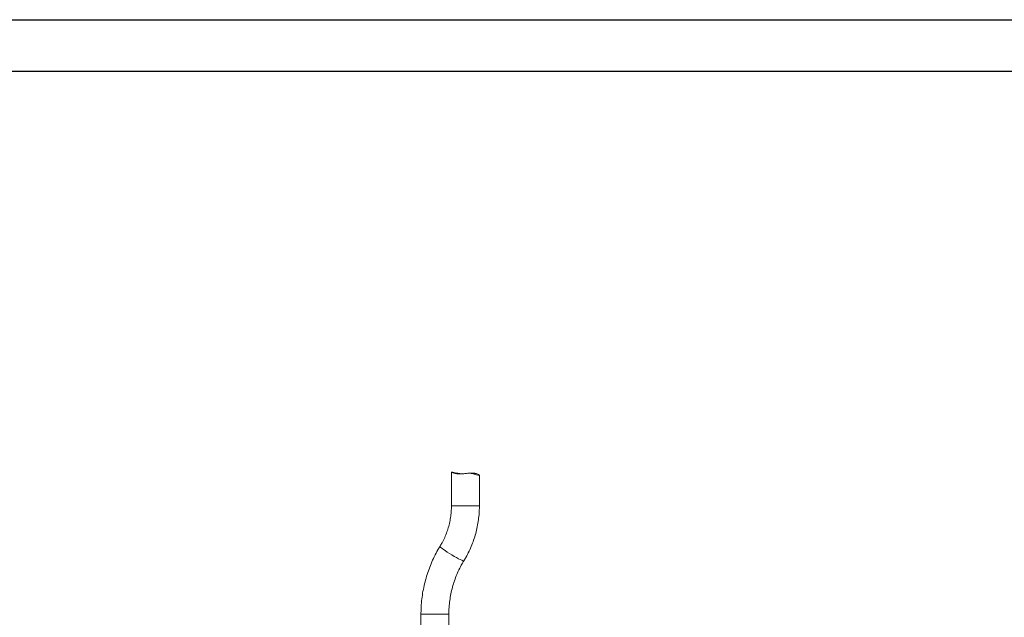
# Model space of a CAD drawing. Header units: millimetres. Extents: x 0 to 420, y 0 to 297.
# Tile 7 of 7: x 150 to 285, y 215 to 297. Entities that reach past the tile are written whole.
import ezdxf

# ---------------------------------------------------------------- set-up
doc = ezdxf.new("R2010")
doc.units = ezdxf.units.MM
doc.layers.add('AM_BOR', color=7, linetype='Continuous')

msp = doc.modelspace()

# ---------------------------------------------------------------- linework, layer by layer
at = {"color": 218, "linetype": 'Continuous', "lineweight": 30}
msp.add_line((7, 289.96), (412, 289.96), dxfattribs=at)
at = {"color": 7, "linetype": 'Continuous', "lineweight": 15}
for p, q in [((209.59, 235.06), (209.58, 230.45)), ((212.61, 234.93), (211.99, 234.93)), ((213.4, 230.45), (213.41, 234.66)), ((205.41, 215.65), (205.41, 206.63)), ((209.23, 208.14), (209.23, 215.65))]:
    msp.add_line(p, q, dxfattribs=at)
at = {"color": 8, "linetype": 'Continuous', "lineweight": 15}
for p, q in [((213.37, 230.45), (213.4, 230.45)), ((211.25, 222.93), (211.28, 222.94)), ((205.41, 215.65), (209.2, 215.65)), ((209.2, 215.65), (209.23, 215.65))]:
    msp.add_line(p, q, dxfattribs=at)
at = {"color": 8, "linetype": 'Continuous', "lineweight": 15, "flags": 128}
for points in [[(209.58, 230.45), (209.58, 230.45), (209.62, 230.45), (209.74, 230.45), (209.92, 230.45), (210.16, 230.45), (210.46, 230.45), (210.79, 230.45), (211.15, 230.45), (211.52, 230.45), (211.89, 230.45), (212.25, 230.45), (212.58, 230.45), (212.86, 230.45), (213.1, 230.45), (213.27, 230.45), (213.37, 230.45)], [(208.02, 224.94), (208.02, 224.93), (208.05, 224.87), (208.13, 224.78), (208.28, 224.65), (208.48, 224.5), (208.72, 224.33), (209, 224.14), (209.31, 223.94), (209.63, 223.74), (209.94, 223.55), (210.25, 223.38), (210.54, 223.22), (210.79, 223.1), (210.99, 223.01), (211.15, 222.95), (211.25, 222.93)]]:
    msp.add_lwpolyline(points, dxfattribs=at)
at = {"color": 7, "linetype": 'Continuous', "lineweight": 15}
for points, knots in [([(213.38, 234.64), (213.32, 234.65), (213.21, 234.66), (212.82, 234.78), (212.4, 234.91), (212, 234.93), (211.61, 234.91), (211.1, 234.83), (210.54, 234.81), (210.06, 234.89), (209.73, 234.98), (209.57, 235.05), (209.61, 235.06), (209.61, 235.06)], [0, 0, 0, 0, 0.107502, 0.21487, 0.326732, 0.381974, 0.439555, 0.534143, 0.648091, 0.748303, 0.858272, 0.973669, 1, 1, 1, 1]), ([(209.65, 235.07), (209.73, 235.06), (209.87, 235.04), (210.31, 234.95), (210.74, 234.86), (211.03, 234.85), (211.1, 234.84)], [0, 0, 0, 0, 0.292552, 0.587859, 0.894474, 1, 1, 1, 1]), ([(212.61, 234.92), (212.62, 234.92), (212.81, 234.94), (213.06, 234.86), (213.31, 234.75), (213.34, 234.71), (213.35, 234.7)], [0, 0, 0, 0, 0.023986, 0.418715, 0.787427, 1, 1, 1, 1]), ([(213.41, 234.66), (213.41, 234.65), (213.43, 234.64), (213.4, 234.64), (213.38, 234.64)], [0, 0, 0, 0, 0.04685, 1, 1, 1, 1]), ([(209.58, 230.45), (209.58, 230.32), (209.57, 229.92), (209.52, 229.25), (209.4, 228.45), (209.21, 227.66), (208.97, 226.89), (208.67, 226.13), (208.35, 225.48), (208.12, 225.1), (208.02, 224.94)], [0, 0, 0, 0, 0.0677655, 0.2072246, 0.3467098, 0.4862011, 0.6257055, 0.7652329, 0.9047877, 1, 1, 1, 1]), ([(211.28, 222.94), (211.37, 223.09), (211.62, 223.52), (212, 224.24), (212.38, 225.11), (212.7, 226), (212.97, 226.91), (213.17, 227.84), (213.31, 228.78), (213.39, 229.65), (213.4, 230.21), (213.4, 230.45)], [0, 0, 0, 0, 0.067773, 0.187891, 0.308035, 0.428197, 0.548377, 0.668572, 0.788779, 0.908996, 1, 1, 1, 1]), ([(208.02, 224.94), (207.92, 224.77), (207.64, 224.3), (207.22, 223.51), (206.79, 222.55), (206.41, 221.57), (206.09, 220.57), (205.83, 219.54), (205.63, 218.51), (205.49, 217.46), (205.42, 216.51), (205.41, 215.9), (205.41, 215.65)], [0, 0, 0, 0, 0.059938, 0.16766, 0.2754, 0.383152, 0.490916, 0.59869, 0.706473, 0.814264, 0.92206, 1, 1, 1, 1]), ([(209.23, 215.65), (209.23, 215.8), (209.23, 216.26), (209.29, 217.04), (209.41, 217.96), (209.59, 218.87), (209.84, 219.77), (210.14, 220.65), (210.5, 221.51), (210.88, 222.27), (211.16, 222.74), (211.28, 222.94)], [0, 0, 0, 0, 0.059933, 0.181081, 0.302245, 0.423413, 0.544587, 0.665772, 0.786969, 0.908185, 1, 1, 1, 1])]:
    msp.add_open_spline(points, degree=3, knots=knots, dxfattribs=at)
at = {"layer": 'AM_BOR', "color": 7}
msp.add_line((0, 297), (420, 297), dxfattribs=at)

doc.saveas('drawing.dxf')
